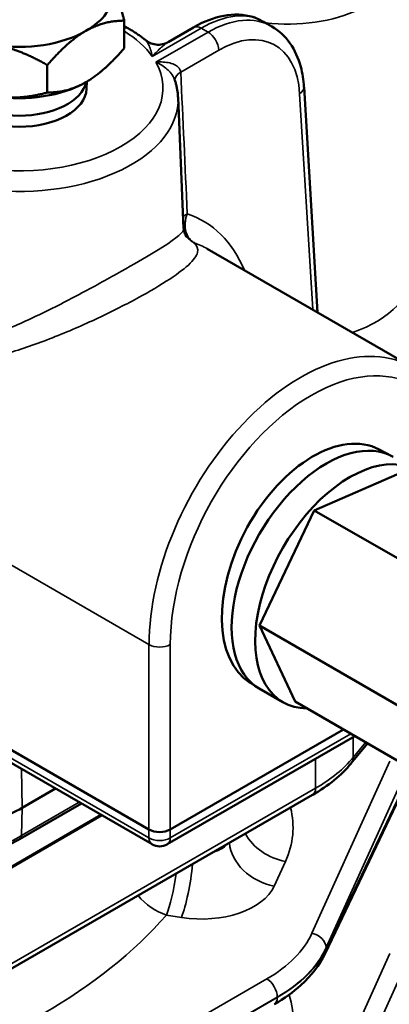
# Model space of a CAD drawing. Header units: inches. Extents: x 1 to 237, y 4 to 150.
# Tile 210 of 237: x 203.42 to 204.89, y 78.62 to 82.54. Entities that reach past the tile are written whole.
import ezdxf

# ---------------------------------------------------------------- set-up
doc = ezdxf.new("R2010")
doc.units = ezdxf.units.IN
doc.header["$LTSCALE"] = 7
doc.header["$MEASUREMENT"] = 0
doc.layers.add('Visible (ANSI)', color=7, linetype='Continuous', lineweight=50)
doc.layers.add('Visible Narrow (ANSI)', color=7, linetype='Continuous', lineweight=35)

msp = doc.modelspace()

# ---------------------------------------------------------------- linework, layer by layer
at = {"layer": 'Visible (ANSI)'}
for p, q in [((203.8337, 82.5367), (203.8337, 82.4273)), ((204.386, 82.5335), (204.4199, 82.5139)), ((203.85, 82.5056), (203.8337, 82.515)), ((204.008, 82.4515), (204.1091, 82.5099)), ((203.5275, 82.3599), (203.5275, 82.2505)), ((203.6835, 82.2653), (203.6847, 82.2939)), ((204.6023, 81.3753), (204.5481, 82.2723)), ((204.0473, 82.2308), (204.0696, 81.7096)), ((204.9763, 81.1593), (204.1637, 81.6285)), ((204.8467, 80.8301), (204.8968, 80.8036)), ((204.1482, 80.7301), (204.1482, 80.7301)), ((204.589, 80.5878), (204.9476, 80.744)), ((204.3716, 80.1291), (204.589, 80.5878)), ((204.589, 80.5878), (205.1759, 80.249)), ((204.5128, 79.8266), (204.3716, 80.1291)), ((204.3716, 80.1291), (204.9585, 79.7903)), ((204.3348, 79.9007), (204.3647, 79.8819)), ((204.3703, 79.8785), (204.4641, 79.8244)), ((204.5128, 79.8266), (204.919, 79.592)), ((204.0166, 79.3175), (204.7055, 79.7153)), ((204.7504, 79.6894), (204.0042, 79.2586)), ((203.9318, 79.3175), (203.3393, 79.6596)), ((204.8009, 79.6602), (204.7359, 79.5812)), ((203.9442, 79.2586), (203.3302, 79.613)), ((203.5599, 79.4804), (203.4281, 79.4044)), ((204.9422, 79.4749), (204.6321, 78.8239)), ((203.299, 78.7143), (204.5819, 79.455)), ((203.6629, 79.4209), (203.4191, 79.2802)), ((203.7419, 79.3754), (203.3113, 79.1268))]:
    msp.add_line(p, q, dxfattribs=at)
msp.add_arc((203.9742, 79.3105), 0.06, 240, 300, dxfattribs=at)
for centre, major_axis, ratio, start_param, end_param in [((203.4155, 82.6488), (0.375, 0), 0.57735, 5.497787, 6.283185), ((203.4155, 82.6488), (-0.375, 0), 0.57735, 1.308997, 2.356194), ((204.1391, 82.4579), (-0.03, 0.052), 0.57735, 6.277062, 6.283185), ((203.4155, 82.314), (0.27, 0), 0.57735, 3.277342, 6.147526), ((203.4155, 82.4447), (-0.375, 0), 0.57735, 1.308997, 2.356194), ((203.4155, 82.2691), (-0.2681, 0), 0.57735, 0.024695, 3.116897), ((204.4882, 82.2687), (0.0599, 0.0036), 0.576647, 0, 0.005356), ((204.1155, 81.6642), (0.029, -0.0146), 0.375578, 4.725035, 4.761987), ((204.1143, 81.6623), (-0.0206, 0.0131), 0.399699, 1.647064, 1.684223), ((203.7407, 80.8566), (0.4135, 0.7772), 0.599112, 6.26241, 6.262688), ((204.5968, 80.3618), (0.2508, 0.4677), 0.597134, 0.003474, 3.100654), ((204.6364, 80.3394), (0.2661, 0.4609), 0.57735, 0, 3.141593), ((204.7302, 80.2853), (-0.2661, -0.4609), 0.57735, 2.826114, 6.598664), ((204.6893, 79.6191), (0.0463, -0.0381), 0.74684, 6.281258, 6.283185), ((204.5519, 79.5069), (0.03, -0.052), 0.57735, 0, 0.006126), ((202.8978, 79.7106), (-0.75, 0), 0.57735, 2.007129, 2.356194), ((203.9742, 79.3421), (0.06, 0), 0.578054, 3.9276, 5.497178), ((204.5779, 78.8497), (0.0542, -0.0258), 0.798634, 6.28192, 6.283185)]:
    msp.add_ellipse(centre, major_axis=major_axis, ratio=ratio, start_param=start_param, end_param=end_param, dxfattribs=at)
for points, weights in [([(203.7905, 82.6746), (203.8106, 82.6229), (203.8337, 82.5367)], [1.01375847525, 1.02892942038, 1]), ([(203.8337, 82.5367), (203.7517, 82.5367), (203.6806, 82.4957)], [1, 1.0379548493, 1]), ([(203.6806, 82.4957), (203.6096, 82.4547), (203.5275, 82.3599)], [1, 1.0379548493, 1]), ([(203.5275, 82.3599), (203.4155, 82.4246), (203.3184, 82.4396)], [1, 1.0379548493, 1]), ([(203.6806, 82.2916), (203.7517, 82.3326), (203.8337, 82.4273)], [1, 1.0379548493, 1]), ([(203.5275, 82.2505), (203.6096, 82.2505), (203.6806, 82.2916)], [1, 1.0379548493, 1]), ([(203.3184, 82.2355), (203.4155, 82.2205), (203.5275, 82.2505)], [1, 1.0379548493, 1])]:
    msp.add_rational_spline(points, weights, degree=2, dxfattribs=at)
for points, knots in [([(204.1101, 82.5104), (204.1495, 82.533), (204.1898, 82.5488), (204.2687, 82.5635), (204.3088, 82.5623), (204.3553, 82.5481), (204.3654, 82.544), (204.3751, 82.5392)], [0.0026647, 0.0026647, 0.0026647, 0.0026647, 0.4100709, 0.4100709, 0.8203605, 0.8203605, 0.9395016, 0.9395016, 0.9395016, 0.9395016]), ([(203.919, 82.4585), (203.9148, 82.4619), (203.9105, 82.4653), (203.9017, 82.4719), (203.8973, 82.4751), (203.8882, 82.4815), (203.8836, 82.4847), (203.8743, 82.4908), (203.8695, 82.4939), (203.8599, 82.4998), (203.855, 82.5028), (203.85, 82.5056)], [4.5464971, 4.5464971, 4.5464971, 4.5464971, 4.5796755, 4.5796755, 4.6128539, 4.6128539, 4.6460322, 4.6460322, 4.6792106, 4.6792106, 4.712389, 4.712389, 4.712389, 4.712389]), ([(204.4199, 82.5138), (204.448, 82.4976), (204.473, 82.4742), (204.5114, 82.4193), (204.5258, 82.3873), (204.542, 82.3275), (204.5463, 82.3006), (204.548, 82.2725)], [0, 0, 0, 0, 0.3469774, 0.3469774, 0.6922151, 0.6922151, 0.9436065, 0.9436065, 0.9436065, 0.9436065]), ([(203.9195, 82.4581), (203.9258, 82.4531), (203.9329, 82.4491), (203.9484, 82.4432), (203.957, 82.4414), (203.9744, 82.4406), (203.9834, 82.4418), (203.997, 82.446), (204.0021, 82.4482), (204.0068, 82.4507)], [0.0019193, 0.0019193, 0.0019193, 0.0019193, 0.0637822, 0.0637822, 0.1303345, 0.1303345, 0.1983317, 0.1983317, 0.2405238, 0.2405238, 0.2405238, 0.2405238]), ([(204.0473, 82.2308), (204.0471, 82.2357), (204.0467, 82.2406), (204.0458, 82.2503), (204.0451, 82.2552), (204.0436, 82.2649), (204.0427, 82.2697), (204.0406, 82.2793), (204.0394, 82.284), (204.0367, 82.2935), (204.0353, 82.2982), (204.0337, 82.3029)], [3.951686, 3.951686, 3.951686, 3.951686, 3.9854426, 3.9854426, 4.0191992, 4.0191992, 4.0529558, 4.0529558, 4.0867124, 4.0867124, 4.120469, 4.120469, 4.120469, 4.120469]), ([(204.0698, 81.7094), (204.0701, 81.702), (204.072, 81.6941), (204.0771, 81.682), (204.08, 81.678), (204.0817, 81.6759)], [0, 0, 0, 0, 0.1549988, 0.1549988, 0.3129408, 0.3129408, 0.3129408, 0.3129408]), ([(203.4191, 79.2802), (203.4068, 79.2731), (203.3941, 79.2662), (203.3679, 79.2531), (203.3545, 79.2468), (203.3269, 79.2348), (203.3127, 79.2291), (203.2838, 79.2183), (203.2691, 79.2131), (203.239, 79.2035), (203.2237, 79.199), (203.2082, 79.1948)], [3.1415927, 3.1415927, 3.1415927, 3.1415927, 3.2114058, 3.2114058, 3.281219, 3.281219, 3.3510322, 3.3510322, 3.4208453, 3.4208453, 3.4906585, 3.4906585, 3.4906585, 3.4906585]), ([(204.632, 78.8239), (204.6104, 78.7784), (204.5771, 78.736), (204.5051, 78.6708), (204.4697, 78.6452), (204.4303, 78.6224)], [0, 0, 0, 0, 0.5642124, 0.5642124, 0.9780194, 0.9780194, 0.9780194, 0.9780194])]:
    msp.add_open_spline(points, degree=3, knots=knots, dxfattribs=at)
for points in [[(204.0698, 81.7096), (204.0698, 81.7096), (204.0698, 81.7095), (204.0698, 81.7094)], [(204.0673, 81.7004), (204.0673, 81.7004), (204.0673, 81.7005), (204.0672, 81.7006)], [(204.0824, 81.6752), (204.0813, 81.6765), (204.0803, 81.6778), (204.0793, 81.6792)], [(204.0818, 81.6759), (204.082, 81.6757), (204.0822, 81.6755), (204.0824, 81.6752)], [(204.2201, 80.8323), (204.2201, 80.8324), (204.2201, 80.8324), (204.2202, 80.8324)], [(204.7356, 79.5809), (204.6968, 79.5337), (204.6444, 79.4912), (204.5828, 79.4555)]]:
    msp.add_open_spline(points, degree=3, dxfattribs=at)
at = {"layer": 'Visible Narrow (ANSI)'}
for p, q in [((203.9446, 82.3946), (204.1391, 82.5069)), ((204.1667, 82.491), (203.9595, 82.3713)), ((204.1391, 82.5069), (204.1667, 82.491)), ((204.0581, 82.332), (204.2091, 82.4192)), ((204.0295, 82.3633), (204.0295, 82.3633)), ((204.5235, 82.299), (204.5235, 82.299)), ((204.5306, 82.2459), (204.5825, 81.3867)), ((204.5334, 82.2478), (204.5334, 82.2478)), ((203.9589, 81.4738), (203.9589, 81.4738)), ((204.5559, 81.1291), (204.5558, 81.1291)), ((204.1382, 80.7141), (204.1382, 80.7141)), ((203.9318, 80.0533), (203.118, 80.5231)), ((203.9318, 80.0533), (203.9318, 79.3175)), ((204.0166, 79.3175), (204.0166, 80.0533)), ((204.7343, 79.6987), (204.0166, 79.2843)), ((204.7437, 79.6044), (204.7437, 79.6855)), ((203.9318, 79.2843), (203.3396, 79.6263)), ((204.7933, 79.6646), (204.7437, 79.6044)), ((204.8895, 79.5896), (204.5794, 78.9044)), ((204.5943, 79.5993), (204.5943, 79.4824)), ((203.4246, 79.5585), (203.4281, 79.4044)), ((204.6359, 78.8474), (204.9459, 79.5325)), ((204.5943, 79.4824), (203.3114, 78.7417)), ((204.9459, 79.4918), (204.6359, 78.8408)), ((203.6544, 79.4259), (203.4256, 79.2937)), ((203.4281, 79.4044), (203.4256, 79.2937)), ((203.3114, 79.1224), (203.7458, 79.3731)), ((203.9318, 79.3175), (203.9318, 79.2843)), ((204.0166, 79.2843), (204.0166, 79.3175)), ((204.43, 79.0926), (204.4744, 79.1908)), ((204.0013, 78.977), (204.0608, 78.9675)), ((204.6193, 78.8836), (204.6193, 78.8836)), ((204.6359, 78.8408), (204.6359, 78.8474)), ((204.8895, 78.8241), (204.5794, 78.139)), ((204.6359, 78.0819), (204.9459, 78.7671)), ((204.4008, 78.7232), (203.1977, 78.0286)), ((203.2386, 77.956), (204.4418, 78.6506)), ((204.4418, 78.6493), (203.2386, 77.9546)), ((204.4418, 78.6506), (204.4418, 78.6493))]:
    msp.add_line(p, q, dxfattribs=at)
for centre, major_axis, ratio, start_param, end_param in [((204.485, 82.7781), (0.442, 0), 0.57735, 4.50777, 6.307881), ((204.1283, 82.1049), (0.2612, 0.4265), 0.559352, 0.014445, 0.799843), ((204.1776, 82.0764), (-0.2381, -0.4398), 0.594803, 3.125291, 3.910657), ((204.0859, 82.1311), (-0.2311, -0.3746), 0.556861, 3.428301, 3.429039), ((203.82, 82.4537), (0.03, 0.052), 0.57735, 0, 0.455308), ((203.4155, 82.2691), (0.5721, 0), 0.57735, 0.389739, 0.750797), ((204.1391, 82.4579), (-0.03, 0.052), 0.57735, 5.497787, 6.277062), ((204.1667, 82.442), (0.03, -0.052), 0.57735, 0.820305, 2.356194), ((204.22, 82.0537), (0.208, 0.3879), 0.597134, 5.513979, 7.049868), ((204.1283, 82.1049), (0.2612, 0.4265), 0.559352, 6.227968, 6.229569), ((204.0859, 82.1311), (-0.2311, -0.3746), 0.556861, 2.883151, 2.883228), ((203.4155, 82.2691), (0.5721, 0), 0.57735, 4.397857, 6.597718), ((204.1147, 82.3016), (-0.0799, -0.0037), 0.567437, 5.47185, 6.244455), ((204.4882, 82.2687), (0.0599, 0.0036), 0.576647, 5.463532, 6.283185), ((203.4155, 82.2218), (0.632, 0), 0.57735, 4.522612, 6.307881), ((204.1404, 81.7381), (-0.0799, -0.0036), 0.567219, 5.472043, 5.830222), ((203.4933, 80.9969), (0.5095, 0.8258), 0.556861, 6.095712, 6.095803), ((203.6771, 80.8908), (-0.4586, -0.8551), 0.597134, 2.694176, 3.238856), ((204.141, 81.7323), (-0.0793, -0.0106), 0.052116, 0.430171, 0.584498), ((203.7407, 80.8566), (0.4135, 0.7772), 0.599112, 6.262688, 6.371478), ((204.485, 81.54), (0.495, 0), 0.57735, 5.255399, 6.307881), ((204.5544, 80.3868), (-0.4177, -0.7748), 0.595811, 3.125744, 5.445523), ((204.5968, 80.3641), (0.3877, 0.7229), 0.597134, 5.513979, 8.585758), ((203.9854, 80.5401), (0.6899, 0.0255), 0.551113, 1.124325, 1.124373), ((203.9742, 80.076), (-0.06, 0), 0.536374, 0.786007, 2.355586), ((204.064, 79.7689), (-0.7499, -0.0202), 0.558522, 2.341136, 2.690201), ((204.6893, 79.6191), (0.0463, -0.0381), 0.74684, 0, 0.545556), ((204.6893, 79.6191), (-0.0463, 0.0381), 0.74684, 2.508436, 2.510689), ((204.5519, 79.5069), (0.03, -0.052), 0.57735, 0.006126, 0.785398), ((203.6244, 79.344), (0.8798, -0.0276), 0.597134, 6.040101, 6.450974), ((202.8978, 79.5984), (-0.7464, 0), 0.57735, 2.007129, 2.356194), ((203.4036, 79.307), (0.0155, -0.0268), 0.57735, 0, 0.759218), ((203.9742, 79.3105), (0.06, 0), 0.616921, 3.9276, 5.497178), ((203.9742, 79.3105), (-0.03, -0.052), 0.57735, 5.532694, 6.283185), ((203.9742, 79.3105), (0.03, -0.052), 0.57735, 0, 0.750492), ((204.4791, 79.3431), (0.1731, -0.0783), 0.778476, 3.943213, 5.025548), ((204.1353, 79.2989), (-0.1198, 0.0103), 0.626627, 2.10426, 2.715813), ((204.4347, 79.245), (0.1731, -0.0783), 0.778476, 3.544327, 5.025548), ((204.0655, 79.1199), (-0.0297, -0.1877), 0.166501, 0.650521, 1.921159), ((204.006, 79.1293), (-0.0297, -0.1877), 0.166501, 0.650521, 1.665064), ((204.1306, 79.1466), (0.3099, -0.0097), 0.597134, 4.504211, 6.040101), ((204.006, 79.1293), (-0.1431, 0.125), 0.720324, 1.361338, 2.10457), ((201.6077, 79.7586), (2.6895, -0.0843), 0.597134, 5.20492, 5.828085), ((203.9129, 79.0246), (-0.6899, 0.0216), 0.597134, 2.37491, 2.898508), ((204.5779, 78.8563), (0.0547, -0.0247), 0.778476, 0.343388, 1.883956), ((203.9114, 78.9765), (0.7499, -0.0216), 0.595581, 5.51491, 6.038509), ((203.9114, 78.9358), (-0.7499, -0.0202), 0.558522, 2.341136, 2.864734), ((204.5779, 78.8497), (-0.0542, 0.0258), 0.798634, 2.572342, 2.574231), ((204.5779, 78.8497), (-0.0542, 0.0258), 0.798634, 2.685096, 2.685182), ((204.5779, 78.8497), (0.0542, -0.0258), 0.798634, 0, 0.358794), ((204.3993, 78.6751), (-0.03, 0.052), 0.57735, 3.926991, 5.462881), ((204.3993, 78.6738), (0.03, -0.052), 0.57735, 0.006127, 0.785398), ((203.9129, 78.886), (0.6899, 0.0202), 0.556861, 5.587926, 5.587957), ((203.6244, 78.5786), (0.8798, -0.0276), 0.597134, 6.040101, 6.49158)]:
    msp.add_ellipse(centre, major_axis=major_axis, ratio=ratio, start_param=start_param, end_param=end_param, dxfattribs=at)
for points, knots in [([(203.919, 82.4585), (203.9197, 82.4579), (203.9233, 82.4544), (203.93, 82.4434), (203.9383, 82.422), (203.9427, 82.4043), (203.9446, 82.3947), (203.9446, 82.3947), (203.9446, 82.3946)], [0.2523104, 0.2523104, 0.2523104, 0.2523104, 0.2930171, 0.4395256, 0.5860341, 0.7325427, 0.7325427, 0.7335206, 0.7335206, 0.7335206, 0.7335206]), ([(203.9446, 82.3946), (203.9447, 82.3947), (203.9447, 82.3947), (203.9448, 82.3948), (203.9518, 82.402), (203.9585, 82.4089), (203.9661, 82.4164), (203.9672, 82.4174), (203.9741, 82.4241), (203.9798, 82.4295), (203.9868, 82.4356), (203.9882, 82.4369), (203.994, 82.4417), (203.9982, 82.445), (204.0041, 82.4491), (204.0061, 82.4504), (204.008, 82.4515)], [-0.7335206, -0.7335206, -0.7335206, -0.7335206, -0.7325427, -0.7325427, -0.7325427, -0.6063044, -0.6063044, -0.5860341, -0.5860341, -0.4710698, -0.4710698, -0.4395256, -0.4395256, -0.3456452, -0.3456452, -0.2965737, -0.2965737, -0.2965737, -0.2965737]), ([(204.0581, 82.332), (204.0574, 82.3427), (204.0453, 82.3577), (204.0077, 82.3718), (203.979, 82.3733), (203.9596, 82.3713), (203.9595, 82.3713), (203.9595, 82.3713)], [-0.5860823, -0.5860823, -0.5860823, -0.5860823, -0.3516494, -0.2344329, 0, 0, 0.0009607, 0.0009607, 0.0009607, 0.0009607]), ([(203.9595, 82.3713), (203.9595, 82.3713), (203.9596, 82.3712), (203.9753, 82.3644), (203.9978, 82.3505), (204.0225, 82.3254), (204.0309, 82.3107), (204.0336, 82.3029)], [-0.0009607, -0.0009607, -0.0009607, -0.0009607, 0, 0, 0.2344329, 0.3516494, 0.5037144, 0.5037144, 0.5037144, 0.5037144]), ([(204.0753, 81.7211), (204.0752, 81.7272), (204.0756, 81.7331), (204.0771, 81.7449), (204.0783, 81.7508), (204.081, 81.7605), (204.0824, 81.7646), (204.0839, 81.7684)], [0.00000003, 0.00000003, 0.00000003, 0.00000003, 0.00539996, 0.00539996, 0.01121526, 0.01121526, 0.01575798, 0.01575798, 0.01575798, 0.01575798]), ([(204.0698, 81.7094), (204.0699, 81.706), (204.063, 81.6853), (203.9885, 81.635), (203.8081, 81.5306), (203.6455, 81.4415), (203.4738, 81.3541), (203.3604, 81.3049), (203.3045, 81.2848)], [0.939023, 0.939023, 0.939023, 0.939023, 1.171676, 2.256116, 2.798336, 3.340555, 3.882775, 4.424995, 4.424995, 4.424995, 4.424995]), ([(204.1107, 81.6531), (204.1063, 81.6557), (204.1022, 81.6589), (204.0984, 81.6626), (204.0963, 81.6647), (204.0943, 81.6669), (204.0924, 81.6693), (204.0876, 81.6754), (204.0837, 81.6825), (204.0808, 81.6903), (204.0805, 81.691), (204.0803, 81.6917), (204.08, 81.6924), (204.0774, 81.7003), (204.0758, 81.7089), (204.0754, 81.7179), (204.0753, 81.719), (204.0753, 81.7201), (204.0753, 81.7211)], [-0.0267683, -0.0267683, -0.0267683, -0.0267683, -0.02105658, -0.02105658, -0.02105658, -0.01790515, -0.01790515, -0.01790515, -0.00977627, -0.00977627, -0.00977627, -0.009042, -0.009042, -0.009042, -0.00097595, -0.00097595, -0.00097595, -0.00000011, -0.00000011, -0.00000011, -0.00000011]), ([(204.0824, 81.6752), (204.0854, 81.6716), (204.0887, 81.6683), (204.0963, 81.6618), (204.1005, 81.6587), (204.1068, 81.655), (204.1086, 81.654), (204.1104, 81.6531)], [0.01561419, 0.01561419, 0.01561419, 0.01561419, 0.01995386, 0.01995386, 0.02483299, 0.02483299, 0.02673231, 0.02673231, 0.02673231, 0.02673231]), ([(203.3325, 81.2029), (203.3924, 81.2184), (203.5145, 81.2589), (203.6977, 81.3364), (203.8697, 81.4214), (204.056, 81.5293), (204.1373, 81.6036), (204.1233, 81.6403), (204.1115, 81.6526)], [-4.415416, -4.415416, -4.415416, -4.415416, -3.882775, -3.340555, -2.798336, -2.256116, -1.171676, -0.639036, -0.639036, -0.639036, -0.639036])]:
    msp.add_open_spline(points, degree=3, knots=knots, dxfattribs=at)
for points in [[(204.0839, 81.7684), (204.0753, 81.9563), (204.0668, 82.1442), (204.0581, 82.332)], [(204.0674, 81.7008), (204.0674, 81.7007), (204.0674, 81.7006), (204.0674, 81.7005)]]:
    msp.add_open_spline(points, degree=3, dxfattribs=at)

doc.saveas('drawing.dxf')
